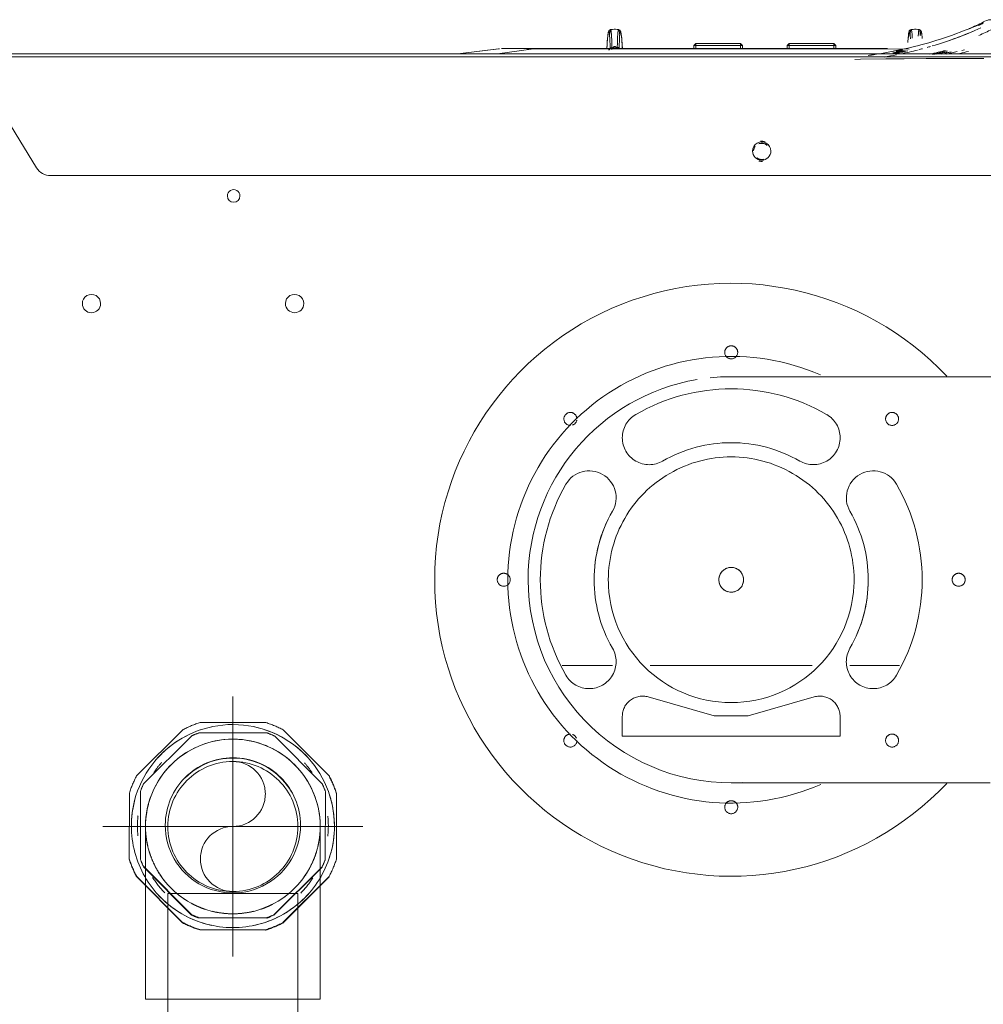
# Model space of a CAD drawing. Header units: millimetres. Extents: x 19580 to 41622, y 4748 to 42776.
# Tile 40 of 65: x 29494 to 29731, y 35875 to 36117. Entities that reach past the tile are written whole.
import ezdxf

# ---------------------------------------------------------------- set-up
doc = ezdxf.new("R2010")
doc.units = ezdxf.units.MM
doc.linetypes.add('ADSK_Осевая', pattern=[700, 500, -100, 0, -100])
doc.linetypes.add('ADSK_Скрыто', pattern=[300, 150, -150])
for name, color, linetype, lineweight in [('A-DETL-____-HDLN', 90, 'ADSK_Скрыто', 9), ('G-XREF-____-OTLN', 8, 'Continuous', 9), ('M-EQPM-____-OTLN', 50, 'Continuous', 20), ('P-PIPE-____-CNTR', 3, 'ADSK_Осевая', 20)]:
    doc.layers.add(name, color=color, linetype=linetype, lineweight=lineweight)

# ---------------------------------------------------------------- blocks, each defined once
blk = doc.blocks.new('daa-oborudovanie-komplektkoaksialnogodymoxoda-sudliniteliami-1 - 60_100-1656877-В_Этаж 01_Отопление')
at = {"layer": 'M-EQPM-____-OTLN', "color": 94, "flags": 128}
for points in [[(64.77, 50), (61.06, 50), (57.41, 50), (53.82, 50), (50.31, 50), (46.88, 50), (43.54, 50), (40.28, 50), (37.12, 50), (34.06, 50), (31.11, 50), (28.26, 50), (25.54, 50), (22.93, 50), (20.44, 50), (18.08, 50), (15.85, 50), (13.76, 50), (11.8, 50), (9.99, 50), (8.32, 50), (6.8, 50), (5.42, 50), (4.2, 50), (3.13, 50), (2.21, 50), (1.46, 50), (0.85, 50), (0.41, 50), (0.13, 50), (0.01, 50), (0, 50)], [(0, -50), (0.08, -50), (0.32, -50), (0.72, -50), (1.28, -50), (1.99, -50), (2.87, -50), (3.89, -50), (5.08, -50), (6.41, -50), (7.89, -50), (9.52, -50), (11.3, -50), (13.22, -50), (15.27, -50), (17.47, -50), (19.79, -50), (22.24, -50), (24.82, -50), (27.52, -50), (30.33, -50), (33.25, -50), (36.28, -50), (39.42, -50), (42.65, -50), (45.97, -50), (49.38, -50), (52.87, -50), (56.43, -50), (60.07, -50), (63.76, -50)]]:
    blk.add_lwpolyline(points, dxfattribs=at)
at = {"layer": 'M-EQPM-____-OTLN', "color": 94}
for radius, start, end in [(73, 43.3605, 180), (55, 66.4461, 180), (50, 99.6828, 180), (50, 88.0259, 95.986), (73, 180, 316.632), (55, 180, 293.6476), (50, 180, 273.1208)]:
    blk.add_arc((0, 0), radius, start, end, dxfattribs=at)
blk = doc.blocks.new('City Class FR - City Class F_iam-V25-В_Этаж 01_Отопление')
at = {"layer": 'A-DETL-____-HDLN'}
for p, q in [((16.49, -107.65), (-37.14, -107.77)), ((-37.14, -107.77), (-37.13, -112.62)), ((16.5, -112.5), (16.49, -107.65)), ((-30.74, -117.41), (-14.53, -112.72)), ((-14.53, -112.72), (-6.11, -112.7)), ((-6.11, -112.7), (10.13, -117.32)), ((-39.52, -125.18), (-51.73, -125.21)), ((9.64, -125.08), (-30.22, -125.16)), ((31.29, -125.03), (18.94, -125.06)), ((-43.96, -144.65), (-43.96, -144.66)), ((23.47, -147.74), (23.47, -147.74)), ((47.19, -276.83), (47.21, -276.83)), ((47.3, -276.82), (47.3, -276.75)), ((-72, -283.56), (-72, -283.59))]:
    blk.add_line(p, q, dxfattribs=at)
at = {"layer": 'A-DETL-____-HDLN', "flags": 128}
for points in [[(18.72, -277.46), (18.72, -277.46), (18.73, -277.46), (18.73, -277.46), (18.73, -277.46), (18.74, -277.46), (18.74, -277.46)], [(18.78, -277.46), (18.77, -277.46), (18.77, -277.46), (18.76, -277.46), (18.76, -277.46), (18.76, -277.46), (18.76, -277.46)], [(-56.73, -281.32), (-56.76, -281.23), (-56.78, -281.13), (-56.81, -281.02)], [(-53.75, -281.31), (-53.72, -281.22), (-53.7, -281.12), (-53.68, -281.01)], [(17.27, -281.16), (17.24, -281.07), (17.22, -280.97), (17.19, -280.86)], [(20.25, -281.15), (20.28, -281.06), (20.3, -280.96), (20.32, -280.85)]]:
    blk.add_lwpolyline(points, dxfattribs=at)
at = {"layer": 'A-DETL-____-HDLN'}
for centre, major_axis, start_param, end_param in [((-10.37, -90.2), (-1.6, 0.07), 3.189473, 6.331065), ((-10.37, -90.2), (-1.6, 0.07), 0.04788, 3.189473), ((-49.93, -106.69), (-1.6, 0.07), 3.189473, 6.331065), ((29.27, -106.52), (-1.6, 0.07), 3.189473, 6.331065), ((29.27, -106.52), (-1.6, 0.07), 1.618676, 3.189473), ((-49.93, -106.69), (-1.6, 0.07), 0.04788, 3.189473), ((29.27, -106.52), (-1.6, 0.07), 0.402025, 1.264023), ((-32.13, -112.6), (-4.99, 0.23), 0.04788, 1.897929), ((11.5, -112.51), (-4.99, 0.23), 1.339424, 3.189473), ((-10.24, -146.2), (-30.22, 1.38), 3.189473, 6.331065), ((24.68, -125.94), (-6.62, 0.3), 3.713071, 6.854664), ((-45.25, -126.09), (-6.62, 0.3), 2.665874, 5.807467), ((-10.24, -146.2), (-46.95, 2.15), 5.807467, 6.854664), ((-10.24, -146.2), (-46.95, 2.15), 2.665874, 3.713071), ((-10.24, -146.2), (-33.71, 1.54), 5.807467, 6.854664), ((-10.24, -146.2), (-33.71, 1.54), 5.807595, 6.331065), ((-10.24, -146.2), (-33.71, 1.54), 2.665874, 3.713071), ((-66.24, -146.32), (-1.6, 0.07), 3.189473, 6.331065), ((45.76, -146.08), (-1.6, 0.07), 3.189473, 6.331065), ((-66.24, -146.32), (-1.6, 0.07), 0.04788, 3.189473), ((-10.24, -146.2), (-30.22, 1.38), 0.04788, 3.189473), ((-10.24, -146.2), (-33.71, 1.54), 2.665874, 3.189473), ((45.76, -146.08), (-1.6, 0.07), 0.04788, 3.189473), ((-45.17, -166.46), (-6.62, 0.3), 0.571479, 3.713071), ((24.77, -166.31), (-6.62, 0.3), 5.807467, 8.949059), ((-30.36, -181.21), (-6.62, 0.3), 4.23667, 7.378263), ((10.02, -181.12), (-6.62, 0.3), 2.142275, 5.283868), ((-10.24, -146.2), (-33.71, 1.54), 1.095078, 2.142275), ((-49.76, -185.88), (-1.6, 0.07), 3.189473, 6.331065), ((29.44, -185.71), (-1.6, 0.07), 5.082906, 6.15997), ((29.44, -185.71), (-1.6, 0.07), 3.189473, 4.760269), ((-49.76, -185.88), (-1.6, 0.07), 0.04788, 3.189473), ((29.44, -185.71), (-1.6, 0.07), 0.04788, 3.189473), ((-10.24, -146.2), (-46.95, 2.15), 1.095078, 2.142275), ((-10.12, -202.2), (-1.6, 0.07), 3.189473, 6.331065), ((-10.12, -202.2), (-1.6, 0.07), 0.04788, 3.189473)]:
    blk.add_ellipse(centre, major_axis=major_axis, ratio=0.999987, start_param=start_param, end_param=end_param, dxfattribs=at)
for points in [[(38.72, -276.89), (38.73, -276.89), (38.73, -276.88), (38.74, -276.87)], [(47.18, -276.82), (47.15, -276.83), (47.12, -276.83), (47.08, -276.83)], [(47.24, -276.82), (47.24, -276.82), (47.23, -276.82), (47.21, -276.83)], [(-72, -283.59), (-72, -283.65), (-72.01, -283.69), (-72.01, -283.69)]]:
    blk.add_open_spline(points, degree=3, dxfattribs=at)
at = {"layer": 'G-XREF-____-OTLN'}
for p, q in [((157.57, -245.35), (-192.63, -246.11)), ((174.86, -269.51), (160.98, -247.24)), ((-203.47, -275.34), (-8, -274.91)), ((-203.46, -276.13), (-8, -275.71)), ((-203.46, -276.13), (-8, -275.71)), ((-8, -274.91), (168.53, -274.53)), ((-8, -275.71), (168.54, -275.33)), ((-8, -275.71), (168.54, -275.33)), ((38.75, -276.78), (47.56, -275.59)), ((57.34, -275.57), (47.29, -276.82)), ((47.3, -276.82), (57.33, -275.57)), ((38.72, -276.89), (-48.43, -277.11)), ((-39.23, -277.04), (2.71, -276.95)), ((-35.75, -276.93), (-35.75, -277.82)), ((-35.25, -278.26), (-35.75, -277.76)), ((-35.75, -277.82), (-35.25, -277.82)), ((-35.75, -277.82), (-35.25, -278.32)), ((-35.25, -277.82), (-35.25, -276.93)), ((-24.25, -277.79), (-35.25, -277.82)), ((-35.25, -278.32), (-35.25, -277.82)), ((-35.25, -278.32), (-24.25, -278.29)), ((-24.25, -276.91), (-24.25, -277.79)), ((-23.75, -277.73), (-24.25, -278.23)), ((-24.25, -277.79), (-23.75, -277.79)), ((-24.25, -278.29), (-23.75, -277.79)), ((-24.25, -277.79), (-24.25, -278.29)), ((-23.75, -277.79), (-23.75, -276.91)), ((-12.75, -276.89), (-12.75, -277.77)), ((-12.25, -278.21), (-12.75, -277.71)), ((-12.75, -277.77), (-12.25, -277.77)), ((-12.75, -277.77), (-12.25, -278.27)), ((-12.25, -277.77), (-12.25, -276.89)), ((-1.25, -277.74), (-12.25, -277.77)), ((-12.25, -278.27), (-12.25, -277.77)), ((-1.25, -278.24), (-12.25, -278.27)), ((-1.25, -276.86), (-1.25, -277.74)), ((-0.75, -277.68), (-1.25, -278.18)), ((-1.25, -277.74), (-0.75, -277.74)), ((-1.25, -278.24), (-0.75, -277.74)), ((-1.25, -277.74), (-1.25, -278.24)), ((-0.75, -277.74), (-0.75, -276.86)), ((38.72, -276.89), (39.09, -276.89)), ((47.19, -276.83), (47.21, -276.83)), ((47.3, -276.82), (47.3, -276.75)), ((-72, -283.56), (-72, -283.59))]:
    blk.add_line(p, q, dxfattribs=at)
at = {"layer": 'G-XREF-____-OTLN', "flags": 128}
for points in [[(-72.19, -274.69), (-64.49, -274.65), (-57.96, -274.62), (-52.55, -274.58), (-48.02, -274.54), (-41.82, -274.44), (-40.4, -274.39)], [(-54.25, -281.78), (-53.96, -281.65), (-53.84, -281.51), (-53.79, -281.41), (-53.75, -281.31), (-53.72, -281.22), (-53.7, -281.12), (-53.68, -281.01), (-53.66, -280.9), (-53.63, -280.77), (-53.61, -280.63), (-53.59, -280.47), (-53.57, -280.31), (-53.56, -280.13), (-53.54, -279.95), (-53.52, -279.75), (-53.5, -279.53), (-53.48, -279.31), (-53.46, -279.08), (-53.44, -278.84), (-53.43, -278.58)], [(-53.78, -276.97), (-9.63, -276.88), (38.75, -276.78)], [(-48.43, -277.11), (-9.66, -277.01), (38.72, -276.89)], [(-39.43, -277.04), (-39.37, -277.04), (-39.23, -277.04)], [(2.71, -276.95), (2.85, -276.95), (2.91, -276.94)], [(17.77, -281.62), (17.47, -281.49), (17.36, -281.36), (17.3, -281.25), (17.27, -281.16), (17.24, -281.07), (17.22, -280.97), (17.19, -280.86), (17.17, -280.74), (17.15, -280.61), (17.13, -280.47), (17.11, -280.32), (17.09, -280.16), (17.07, -279.98), (17.05, -279.79), (17.03, -279.59), (17.01, -279.38), (16.99, -279.16), (16.97, -278.93), (16.95, -278.68), (16.93, -278.43), (16.92, -278.17), (16.9, -277.9), (16.88, -277.62), (16.87, -277.33), (16.85, -277.03), (16.85, -276.96)], [(18.09, -276.83), (18.65, -277.46), (18.7, -277.46), (18.72, -277.46), (18.72, -277.46), (18.73, -277.46), (18.73, -277.46), (18.73, -277.46), (18.74, -277.46), (18.74, -277.46)], [(19.5, -276.71), (18.84, -277.46), (18.8, -277.46), (18.78, -277.46), (18.77, -277.46), (18.77, -277.46), (18.76, -277.46), (18.76, -277.46), (18.76, -277.46), (18.76, -277.46)], [(19.75, -281.62), (20.04, -281.49), (20.16, -281.35), (20.21, -281.25), (20.25, -281.15), (20.28, -281.06), (20.3, -280.96), (20.32, -280.85), (20.34, -280.74), (20.37, -280.61), (20.39, -280.47), (20.41, -280.31), (20.43, -280.15), (20.44, -279.97), (20.46, -279.78), (20.48, -279.58), (20.5, -279.37), (20.52, -279.15), (20.54, -278.92), (20.56, -278.68), (20.57, -278.42), (20.59, -278.16), (20.61, -277.89), (20.62, -277.61), (20.64, -277.32), (20.65, -277.02), (20.66, -276.96)], [(-56.23, -281.78), (-56.53, -281.65), (-56.64, -281.52), (-56.7, -281.41), (-56.73, -281.32), (-56.76, -281.23), (-56.78, -281.13), (-56.81, -281.02), (-56.83, -280.9), (-56.85, -280.77), (-56.87, -280.63), (-56.89, -280.48), (-56.91, -280.32), (-56.93, -280.14), (-56.95, -279.95), (-56.97, -279.75), (-56.99, -279.54)], [(-56.23, -281.78), (-55.86, -281.81), (-55.48, -281.83), (-55.1, -281.83), (-54.72, -281.82), (-54.35, -281.79), (-54.25, -281.78)], [(17.77, -281.62), (18.14, -281.65), (18.52, -281.67), (18.9, -281.67), (19.28, -281.65), (19.65, -281.63), (19.75, -281.62)], [(-72.01, -283.7), (-72.76, -284.01), (-73.12, -284.12), (-73.3, -284.16), (-73.47, -284.19), (-73.55, -284.2), (-73.63, -284.21), (-73.71, -284.22), (-73.78, -284.22), (-73.86, -284.23), (-74.01, -284.23), (-75.01, -284.13)]]:
    blk.add_lwpolyline(points, dxfattribs=at)
at = {"layer": 'G-XREF-____-OTLN'}
for centre, major_axis, ratio, start_param, end_param in [((97.4, -213.97), (-2.25, 0.1), 0.999987, 3.189473, 6.331065), ((147.4, -213.86), (-2.25, 0.1), 0.999987, 3.189473, 6.331065), ((97.4, -213.97), (-2.25, 0.1), 0.999987, 0.04788, 3.189473), ((147.4, -213.86), (-2.25, 0.1), 0.999987, 0.04788, 3.189473), ((112.46, -240.43), (-1.55, 0.07), 0.999987, 3.189473, 6.331065), ((112.46, -240.43), (-1.55, 0.07), 0.999987, 0.04788, 3.189473), ((157.58, -249.35), (-4, 0.18), 0.999987, 3.744468, 4.760269), ((-17.52, -251.77), (-2.25, 0.1), 0.999987, 3.189473, 6.331065), ((-17.51, -251.71), (-2, 0.09), 0.999987, 4.142626, 5.037101), ((-17.51, -251.66), (-2, 0.09), 0.999987, 4.177243, 5.018943), ((-17.52, -251.72), (-2.5, 0.11), 0.999987, 4.477005, 4.843332), ((-17.52, -251.77), (-2.25, 0.1), 0.999987, 0.04788, 3.189473), ((-17.51, -251.71), (-2, 0.09), 0.999987, 2.52273, 3.141593), ((-17.51, -251.66), (-2, 0.09), 0.999987, 0.864511, 1.970028), ((-17.51, -251.71), (-2, 0.09), 0.999987, 0.899128, 1.95187), ((-17.52, -251.72), (-2.5, 0.11), 0.999987, 1.271607, 1.737534), ((17.35, -276.94), (0.499, 0.026), 0.526838, 3.080388, 3.141593), ((17.14, -272.26), (-0.18, 8.87), 0.051989, 2.126511, 4.14449), ((18.13, -277.01), (-0.5, 0.007), 0.537135, 0.061675, 1.509599), ((17.58, -272.25), (-0.19, 9.37), 0.051989, 3.135501, 4.14449), ((19.37, -277.01), (0.5, 0.009), 0.537128, 4.772998, 6.220923), ((19.89, -272.24), (0.15, 9.37), 0.052485, 2.138704, 3.147693), ((20.33, -272.25), (0.14, 8.88), 0.052485, 2.138704, 4.156683), ((20.16, -276.93), (-0.499, 0.024), 0.526816, 3.141593, 3.20338), ((-56.86, -272.42), (-0.18, 8.87), 0.051989, 2.688037, 3.615339), ((-56.42, -272.41), (-0.19, 9.37), 0.051989, 2.576385, 3.135162), ((-56.42, -272.41), (-0.19, 9.37), 0.051989, 3.135501, 3.734914), ((-54.11, -272.4), (0.15, 9.37), 0.052485, 2.450078, 3.147693), ((-54.11, -272.4), (0.15, 9.37), 0.052485, 3.148085, 3.729955), ((-53.67, -272.41), (0.14, 8.88), 0.052485, 2.499231, 3.818154), ((17.58, -272.25), (-0.19, 9.37), 0.051989, 2.548225, 3.135162), ((19.89, -272.24), (0.15, 9.37), 0.052485, 3.148085, 3.729955)]:
    blk.add_ellipse(centre, major_axis=major_axis, ratio=ratio, start_param=start_param, end_param=end_param, dxfattribs=at)
for points, knots in [([(-72, -283.59), (-67.05, -281.26), (-57.73, -277.9), (-48.05, -275.99), (-43.7, -275.36)], [0, 0, 0, 0, 0.25, 0.4509828, 0.4509828, 0.4509828, 0.4509828]), ([(-65.58, -276.37), (-65.15, -276.27), (-64.27, -276.06), (-63.37, -275.85), (-62.9, -275.75)], [-0.77045805, -0.77045805, -0.77045805, -0.77045805, -0.75, -0.72825746, -0.72825746, -0.72825746, -0.72825746]), ([(-64.11, -276.3), (-63.86, -276.24), (-63.06, -276.04), (-62.25, -275.86), (-61.7, -275.73)], [-0.76186594, -0.76186594, -0.76186594, -0.76186594, -0.75, -0.72401152, -0.72401152, -0.72401152, -0.72401152]), ([(-59.55, -275.61), (-60.35, -275.75), (-61.56, -275.96), (-62.74, -276.19), (-63.15, -276.27)], [0.65159608, 0.65159608, 0.65159608, 0.65159608, 0.6875, 0.70622811, 0.70622811, 0.70622811, 0.70622811]), ([(-63.1, -276.55), (-62.62, -276.42), (-61.48, -276.13), (-60.32, -275.86), (-59.63, -275.7)], [-0.7725632, -0.7725632, -0.7725632, -0.7725632, -0.75, -0.71816078, -0.71816078, -0.71816078, -0.71816078]), ([(-62.65, -276.64), (-62.08, -276.49), (-60.82, -276.16), (-59.53, -275.85), (-58.83, -275.69)], [-0.77724897, -0.77724897, -0.77724897, -0.77724897, -0.75, -0.71728446, -0.71728446, -0.71728446, -0.71728446]), ([(-49.56, -275.74), (-50.28, -275.87), (-51.56, -276.12), (-52.84, -276.39), (-53.41, -276.52)], [0.63333895, 0.63333895, 0.63333895, 0.63333895, 0.66666667, 0.69357634, 0.69357634, 0.69357634, 0.69357634]), ([(-49.73, -275.9), (-50.32, -276.01), (-51.36, -276.22), (-52.41, -276.44), (-52.87, -276.54)], [0.63917647, 0.63917647, 0.63917647, 0.63917647, 0.66666667, 0.68828435, 0.68828435, 0.68828435, 0.68828435]), ([(-49.75, -276.02), (-50.3, -276.12), (-51.23, -276.31), (-52.15, -276.5), (-52.53, -276.59)], [0.64100277, 0.64100277, 0.64100277, 0.64100277, 0.66666667, 0.68457718, 0.68457718, 0.68457718, 0.68457718]), ([(-50.69, -276.3), (-50.91, -276.35), (-51.39, -276.44), (-51.87, -276.55), (-52.13, -276.6)], [0.65642177, 0.65642177, 0.65642177, 0.65642177, 0.66666667, 0.67892034, 0.67892034, 0.67892034, 0.67892034]), ([(-50.64, -276.38), (-50.87, -276.43), (-51.36, -276.53), (-51.85, -276.64), (-52.1, -276.69)], [0.65582065, 0.65582065, 0.65582065, 0.65582065, 0.66666667, 0.67885603, 0.67885603, 0.67885603, 0.67885603]), ([(18.07, -276.88), (18.1, -276.94), (18.16, -277.03), (18.29, -277.14), (18.48, -277.25), (18.63, -277.27), (18.75, -277.28)], [0.1875, 0.1875, 0.1875, 0.1875, 0.375, 0.53125, 0.6875, 1, 1, 1, 1]), ([(18.75, -277.28), (18.82, -277.27), (18.94, -277.26), (19.11, -277.2), (19.26, -277.1), (19.33, -277.02), (19.36, -276.98)], [0, 0, 0, 0, 0.1875, 0.375, 0.53125, 0.6875, 0.6875, 0.6875, 0.6875]), ([(44.82, -276.86), (44.44, -276.86), (43.79, -276.86), (42.84, -276.86), (42.08, -276.86), (41.29, -276.86), (40.61, -276.86), (40.05, -276.85), (39.63, -276.84), (39.27, -276.83), (38.98, -276.81), (38.83, -276.8), (38.75, -276.78)], [0.5, 0.5, 0.5, 0.5, 0.625, 0.6875, 0.75, 0.8125, 0.875, 0.90625, 0.9375, 0.96875, 0.984375, 1, 1, 1, 1])]:
    blk.add_open_spline(points, degree=3, knots=knots, dxfattribs=at)
for points in [[(-68.35, -276.4), (-67.66, -276.23), (-66.97, -276.08), (-66.27, -275.92)], [(-62.48, -276.16), (-61.85, -276.01), (-61.22, -275.86), (-60.57, -275.71)], [(-55.82, -276.73), (-54.48, -276.39), (-53.13, -276.07), (-51.78, -275.78)], [(-51.88, -276.1), (-52.12, -276.15), (-52.37, -276.2), (-52.61, -276.26)], [(-50.53, -275.84), (-50.83, -275.9), (-51.12, -275.95), (-51.41, -276.01)], [(-49.57, -276.35), (-50.15, -276.46), (-50.73, -276.58), (-51.31, -276.7)], [(-50.68, -275.55), (-49.66, -275.35), (-48.64, -275.15), (-47.61, -274.97)], [(-44, -275.4), (-44.33, -275.45), (-44.65, -275.5), (-44.98, -275.55)], [(-71.38, -282.2), (-67.46, -280.41), (-63.49, -278.94), (-59.45, -277.74)], [(-67.39, -276.83), (-67.17, -276.78), (-66.96, -276.72), (-66.74, -276.66)], [(-59.02, -277.61), (-58.75, -277.53), (-58.47, -277.45), (-58.2, -277.38)], [(-57.06, -277.06), (-56.75, -276.98), (-56.44, -276.89), (-56.13, -276.81)], [(-51.32, -276.62), (-51.58, -276.67), (-51.84, -276.73), (-52.1, -276.78)], [(-50.59, -276.46), (-50.83, -276.51), (-51.07, -276.56), (-51.32, -276.62)], [(17.6, -276.88), (17.62, -276.93), (17.63, -276.98), (17.63, -277.02)], [(18.09, -277.28), (18.1, -277.18), (18.08, -277.08), (18.04, -276.99)], [(19.45, -276.98), (19.42, -277.08), (19.4, -277.18), (19.4, -277.28)], [(19.87, -277.02), (19.86, -276.97), (19.88, -276.88), (19.97, -276.74), (20.11, -276.63), (20.22, -276.58), (20.28, -276.57)], [(38.72, -276.89), (38.73, -276.89), (38.73, -276.88), (38.74, -276.87)], [(42.5, -276.88), (41.42, -276.88), (40.16, -276.89), (38.72, -276.89)], [(46.62, -276.84), (46.41, -276.84), (45.9, -276.85), (45.21, -276.85), (44.82, -276.86)], [(47.18, -276.82), (47.15, -276.83), (47.12, -276.83), (47.08, -276.83)], [(47.24, -276.82), (47.24, -276.82), (47.23, -276.82), (47.21, -276.83)], [(-74.13, -281.85), (-73.07, -281.32), (-71.99, -280.83), (-70.91, -280.35)], [(-69.56, -281.4), (-67.6, -280.56), (-65.61, -279.79), (-63.6, -279.08)], [(-70.72, -282.77), (-71.15, -282.97), (-71.58, -283.18), (-72.01, -283.39)], [(-72, -283.59), (-72, -283.65), (-72.01, -283.69), (-72.01, -283.69)], [(-68.31, -281.87), (-69.55, -282.39), (-70.78, -282.94), (-72, -283.52)], [(-68.55, -282.05), (-69.71, -282.54), (-70.86, -283.05), (-72, -283.59)], [(-70.71, -282.85), (-71.14, -283.05), (-71.57, -283.25), (-72, -283.46)]]:
    blk.add_open_spline(points, degree=3, dxfattribs=at)
blk = doc.blocks.new('City Class FR - City Class 25 FR-V26-В_Этаж 01_Отопление')
at = {"layer": 'A-DETL-____-HDLN'}
for p, q in [((-13.29, -146.04), (-13.29, -146.06)), ((-7.2, -146.34), (-7.2, -146.32))]:
    blk.add_line(p, q, dxfattribs=at)
for centre, start_param, end_param in [((-10.24, -146.2), 3.1873, 6.328892), ((-10.24, -146.18), 6.067093, 6.328892), ((-10.24, -146.18), 4.758096, 5.805294), ((-10.24, -146.18), 3.1873, 4.496297), ((-10.24, -146.18), 0.045707, 1.354704), ((-10.24, -146.2), 0.045707, 3.1873), ((-10.24, -146.18), 1.661016, 3.1873)]:
    blk.add_ellipse(centre, major_axis=(-3.04, 0.14), ratio=0.999987, start_param=start_param, end_param=end_param, dxfattribs=at)
blk.add_blockref('City Class FR - City Class F_iam-V25-В_Этаж 01_Отопление', (0, 0))
blk = doc.blocks.new('ADSK_Полипропилен_Муфта с накидной гайкой - 32 x 1_-V32-В_Этаж 01_Отопление')
at = {"layer": 'A-DETL-____-HDLN', "color": 170}
for p, q in [((29554.54, 35943.97), (29538.38, 35944.01)), ((29534.14, 35942.26), (29522.69, 35930.86)), ((29536.31, 35940.73), (29524.41, 35928.88)), ((29554.86, 35941.42), (29538.07, 35941.45)), ((29568.46, 35928.79), (29556.61, 35940.69)), ((29570.18, 35930.75), (29558.77, 35942.21)), ((29520.92, 35926.63), (29520.89, 35910.46)), ((29523.68, 35927.13), (29523.65, 35910.34)), ((29569.15, 35910.24), (29569.18, 35927.03)), ((29571.89, 35910.35), (29571.92, 35926.52)), ((29521.43, 35919.7), (29521.43, 35919.69)), ((29571.38, 35917.29), (29571.38, 35917.31)), ((29536.21, 35896.6), (29524.36, 35908.5)), ((29524.37, 35908.59), (29536.22, 35896.69)), ((29568.41, 35908.41), (29556.51, 35896.56)), ((29556.52, 35896.64), (29568.42, 35908.49)), ((29522.63, 35906.22), (29534.04, 35894.77)), ((29534.03, 35894.69), (29522.63, 35906.14)), ((29558.67, 35894.72), (29570.12, 35906.12)), ((29570.12, 35906.04), (29558.67, 35894.63)), ((29570.12, 35906.12), (29570.12, 35906.04)), ((29534.04, 35894.77), (29534.03, 35894.69)), ((29554.76, 35895.84), (29537.96, 35895.87)), ((29537.97, 35895.96), (29554.76, 35895.92)), ((29558.67, 35894.63), (29558.67, 35894.72)), ((29554.43, 35892.89), (29538.26, 35892.92)), ((29538.27, 35893.01), (29554.43, 35892.97)), ((29554.43, 35892.97), (29554.43, 35892.89))]:
    blk.add_line(p, q, dxfattribs=at)
for centre, major_axis, start_param, end_param in [((29546.41, 35918.5), (-24.97, 1.2), 3.1873, 6.328892), ((29546.41, 35918.49), (-24.97, 1.2), 4.969368, 5.594515), ((29546.41, 35918.49), (-26.72, 1.28), 5.065008, 5.236582), ((29546.41, 35918.49), (-24.97, 1.2), 3.921852, 4.546781), ((29546.41, 35918.49), (-26.72, 1.28), 4.27961, 4.451184), ((29546.41, 35918.69), (-24.22, 1.16), 5.111661, 5.189929), ((29546.41, 35918.69), (-24.22, 1.16), 4.326263, 4.404531), ((29546.41, 35918.69), (-16.63, 0.8), 3.1873, 6.328892), ((29546.41, 35918.6), (-16.63, 0.8), 3.710899, 5.543494), ((29546.41, 35918.53), (-23.47, 1.12), 5.601668, 5.734654), ((29546.41, 35918.53), (-23.47, 1.12), 3.782479, 3.911793), ((29546.41, 35918.49), (-26.72, 1.28), 5.850406, 6.02198), ((29546.4, 35918.4), (-26.72, 1.28), 3.494212, 3.665786), ((29546.41, 35918.49), (-26.72, 1.28), 3.494212, 3.665786), ((29546.41, 35918.69), (-24.22, 1.16), 5.897059, 5.975328), ((29546.41, 35918.69), (-24.22, 1.16), 3.540865, 3.619133), ((29546.41, 35918.49), (-24.97, 1.2), 3.1873, 3.50134), ((29546.41, 35918.49), (-24.97, 1.2), 6.067093, 6.328892), ((29546.41, 35918.53), (-23.47, 1.12), 6.222917, 6.328892), ((29546.41, 35918.53), (-23.47, 1.12), 3.1873, 3.29132), ((29546.41, 35918.5), (-24.97, 1.2), 0.045707, 3.1873), ((29546.41, 35918.53), (-23.47, 1.12), 0.045707, 0.151682), ((29546.41, 35918.69), (-16.63, 0.8), 0.045707, 3.1873), ((29546.41, 35918.53), (-23.47, 1.12), 3.08328, 3.1873), ((29546.41, 35918.49), (-24.97, 1.2), 2.872427, 3.1873), ((29546.4, 35918.4), (-26.72, 1.28), 0.352619, 0.524193), ((29546.41, 35918.49), (-26.72, 1.28), 0.352619, 0.524193), ((29546.41, 35918.69), (-24.22, 1.16), 0.399272, 0.47754), ((29546.41, 35918.69), (-24.22, 1.16), 2.755467, 2.833735), ((29546.41, 35918.49), (-26.72, 1.28), 2.708814, 2.880388), ((29546.41, 35918.53), (-23.47, 1.12), 0.619368, 0.823551), ((29546.41, 35918.53), (-23.47, 1.12), 2.410229, 2.612698), ((29546.41, 35918.49), (-24.97, 1.2), 0.77641, 1.409738), ((29546.41, 35918.6), (-22.72, 1.09), 0.831105, 0.841854), ((29546.41, 35918.49), (-24.97, 1.2), 1.823311, 2.456422), ((29546.41, 35918.6), (-24.22, 1.16), 1.18467, 1.262939), ((29546.41, 35918.69), (-24.22, 1.16), 1.18467, 1.262939), ((29546.41, 35918.69), (-24.22, 1.16), 1.970068, 2.048337), ((29546.4, 35918.4), (-26.72, 1.28), 1.138017, 1.309591), ((29546.41, 35918.49), (-26.72, 1.28), 1.138017, 1.309591), ((29546.41, 35918.49), (-26.72, 1.28), 1.923416, 2.09499), ((29546.41, 35918.6), (-24.22, 1.16), 1.970068, 2.009203), ((29546.4, 35918.4), (-26.72, 1.28), 2.009203, 2.09499), ((29546.4, 35918.4), (-26.72, 1.28), 1.923416, 1.994068)]:
    blk.add_ellipse(centre, major_axis=major_axis, ratio=0.999987, start_param=start_param, end_param=end_param, dxfattribs=at)
blk = doc.blocks.new('ADSK_Полипропилен_Отвод - Универсальный-V35-В_Этаж 01_Отопление')
at = {"layer": 'A-DETL-____-HDLN', "color": 170}
for p, q in [((29524.9, 35918.4), (29524.9, 35875.9)), ((29562.4, 35918.4), (29530.48, 35918.4)), ((29567.9, 35875.9), (29567.9, 35918.4)), ((29524.9, 35875.9), (29546.4, 35875.9)), ((29546.4, 35875.9), (29567.9, 35875.9))]:
    blk.add_line(p, q, dxfattribs=at)
at = {"layer": 'A-DETL-____-HDLN', "color": 170, "flags": 128}
for points in [[(29524.9, 35918.4), (29524.92, 35919.26), (29524.97, 35920.12), (29525.06, 35920.98), (29525.18, 35921.83), (29525.33, 35922.68), (29525.52, 35923.52), (29525.74, 35924.35), (29525.99, 35925.17), (29526.28, 35925.98), (29526.6, 35926.78), (29526.95, 35927.56), (29527.33, 35928.33), (29527.74, 35929.09), (29528.19, 35929.82), (29528.66, 35930.54), (29529.16, 35931.24), (29529.68, 35931.92), (29530.24, 35932.58), (29530.82, 35933.22), (29531.42, 35933.83), (29532.05, 35934.41), (29532.7, 35934.98), (29533.38, 35935.51), (29534.07, 35936.02), (29534.78, 35936.5), (29535.52, 35936.95), (29536.27, 35937.37), (29537.03, 35937.76), (29537.82, 35938.12), (29538.61, 35938.44), (29539.42, 35938.74), (29540.24, 35939), (29541.07, 35939.23), (29541.9, 35939.43), (29542.75, 35939.59), (29543.6, 35939.72), (29544.45, 35939.82), (29545.31, 35939.88), (29546.17, 35939.9), (29547.03, 35939.9), (29547.89, 35939.85), (29548.74, 35939.78), (29549.6, 35939.67), (29550.44, 35939.52), (29551.29, 35939.34), (29552.12, 35939.13), (29552.94, 35938.88), (29553.76, 35938.61), (29554.56, 35938.3), (29555.35, 35937.95), (29556.12, 35937.58), (29556.88, 35937.18), (29557.62, 35936.74), (29558.35, 35936.28), (29559.05, 35935.79), (29559.74, 35935.27), (29560.4, 35934.72), (29561.04, 35934.15), (29561.66, 35933.55), (29562.26, 35932.93), (29562.82, 35932.28), (29563.36, 35931.61), (29563.88, 35930.92), (29564.37, 35930.22), (29564.82, 35929.49), (29565.25, 35928.74), (29565.65, 35927.98), (29566.02, 35927.2), (29566.35, 35926.41), (29566.66, 35925.61), (29566.93, 35924.79), (29567.03, 35924.45)], [(29567.17, 35923.96), (29567.38, 35923.13), (29567.55, 35922.29), (29567.69, 35921.44), (29567.79, 35920.58), (29567.86, 35919.73), (29567.9, 35918.87)]]:
    blk.add_lwpolyline(points, dxfattribs=at)
at = {"layer": 'A-DETL-____-HDLN', "color": 170}
for radius, start, end in [(21.5, 90, 270), (21.5, 270, 90), (16, 0, 180), (16, 180, 0)]:
    blk.add_arc((29546.4, 35918.4), radius, start, end, dxfattribs=at)
for points, knots in [([(29524.9, 35918.4), (29524.9, 35917.2), (29525.04, 35915.54), (29525.37, 35913.9), (29525.48, 35913.46)], [0, 0, 0, 0, 0.125, 0.1713587, 0.1713587, 0.1713587, 0.1713587]), ([(29567.33, 35913.46), (29567.43, 35913.9), (29567.76, 35915.54), (29567.9, 35917.2), (29567.9, 35918.4)], [0.8286413, 0.8286413, 0.8286413, 0.8286413, 0.875, 1, 1, 1, 1]), ([(29525.78, 35912.3), (29525.89, 35911.94), (29526.2, 35911), (29526.81, 35909.48), (29527.68, 35907.77), (29528.55, 35906.39), (29529.33, 35905.32), (29529.9, 35904.61), (29530.28, 35904.18), (29530.43, 35904.01)], [0.2119064, 0.2119064, 0.2119064, 0.2119064, 0.25, 0.3125, 0.375, 0.4375, 0.46875, 0.5, 0.5208961, 0.5208961, 0.5208961, 0.5208961]), ([(29562.14, 35903.76), (29562.38, 35904.01), (29562.83, 35904.53), (29563.47, 35905.32), (29564.25, 35906.39), (29565.12, 35907.77), (29565.99, 35909.48), (29566.6, 35911), (29566.91, 35911.94), (29567.02, 35912.3)], [0.46875, 0.46875, 0.46875, 0.46875, 0.5, 0.53125, 0.5625, 0.625, 0.6875, 0.75, 0.7880936, 0.7880936, 0.7880936, 0.7880936]), ([(29531.8, 35902.63), (29531.92, 35902.51), (29532.3, 35902.16), (29532.99, 35901.59), (29533.82, 35900.96), (29534.39, 35900.57), (29534.66, 35900.39)], [0.5790668, 0.5790668, 0.5790668, 0.5790668, 0.59375, 0.625, 0.65625, 0.6828927, 0.6828927, 0.6828927, 0.6828927]), ([(29558.14, 35900.39), (29558.41, 35900.57), (29558.98, 35900.96), (29559.82, 35901.59), (29560.5, 35902.16), (29560.89, 35902.51), (29561.01, 35902.63)], [0.3171073, 0.3171073, 0.3171073, 0.3171073, 0.34375, 0.375, 0.40625, 0.4209332, 0.4209332, 0.4209332, 0.4209332]), ([(29536.11, 35899.53), (29536.34, 35899.4), (29536.91, 35899.1), (29537.86, 35898.66), (29538.81, 35898.28), (29539.4, 35898.07), (29539.61, 35898.01)], [0.72926112, 0.72926112, 0.72926112, 0.72926112, 0.75, 0.78125, 0.8125, 0.82922996, 0.82922996, 0.82922996, 0.82922996]), ([(29553.19, 35898.01), (29553.4, 35898.07), (29553.99, 35898.28), (29554.94, 35898.66), (29555.73, 35899.03), (29556.15, 35899.24), (29556.22, 35899.28)], [0.17077004, 0.17077004, 0.17077004, 0.17077004, 0.1875, 0.21875, 0.25, 0.25652611, 0.25652611, 0.25652611, 0.25652611])]:
    blk.add_open_spline(points, degree=3, knots=knots, dxfattribs=at)
for points in [[(29541.35, 35897.51), (29542.16, 35897.31), (29543.81, 35897.01), (29545.53, 35896.9), (29546.4, 35896.9)], [(29546.4, 35896.9), (29547.27, 35896.9), (29548.99, 35897.01), (29550.65, 35897.31), (29551.45, 35897.51)]]:
    blk.add_open_spline(points, degree=3, dxfattribs=at)

msp = doc.modelspace()

# ---------------------------------------------------------------- linework, layer by layer
at = {"layer": 'A-DETL-____-HDLN', "color": 170}
for p, q in [((29530.4, 35901.9), (29530.4, 35869.76)), ((29562.4, 35901.9), (29530.4, 35901.9)), ((29562.4, 35869.76), (29562.4, 35901.9))]:
    msp.add_line(p, q, dxfattribs=at)
for centre, radius, start, end in [((29546.4, 35918.4), 16, 0, 180), ((29546.4, 35926.4), 8, 270, 90), ((29546.4, 35918.4), 16, 180, 0), ((29546.4, 35910.4), 8, 90, 270)]:
    msp.add_arc(centre, radius, start, end, dxfattribs=at)
at = {"layer": 'P-PIPE-____-CNTR', "color": 5}
for p, q in [((29546.4, 35886.4), (29546.4, 35950.4)), ((29514.4, 35918.4), (29578.4, 35918.4))]:
    msp.add_line(p, q, dxfattribs=at)

# ---------------------------------------------------------------- block references
at = {"layer": 'A-DETL-____-HDLN', "rotation": 179.8755786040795}
msp.add_blockref('City Class FR - City Class 25 FR-V26-В_Этаж 01_Отопление', (29658.53, 35832.97), dxfattribs=at)
at = {"layer": 'A-DETL-____-HDLN', "color": 170}
for name in ['ADSK_Полипропилен_Муфта с накидной гайкой - 32 x 1_-V32-В_Этаж 01_Отопление', 'ADSK_Полипропилен_Отвод - Универсальный-V35-В_Этаж 01_Отопление']:
    msp.add_blockref(name, (0, 0), dxfattribs=at)
at = {"layer": 'M-EQPM-____-OTLN', "color": 94}
msp.add_blockref('daa-oborudovanie-komplektkoaksialnogodymoxoda-sudliniteliami-1 - 60_100-1656877-В_Этаж 01_Отопление', (29669.09, 35979.15), dxfattribs=at)

doc.saveas('drawing.dxf')
